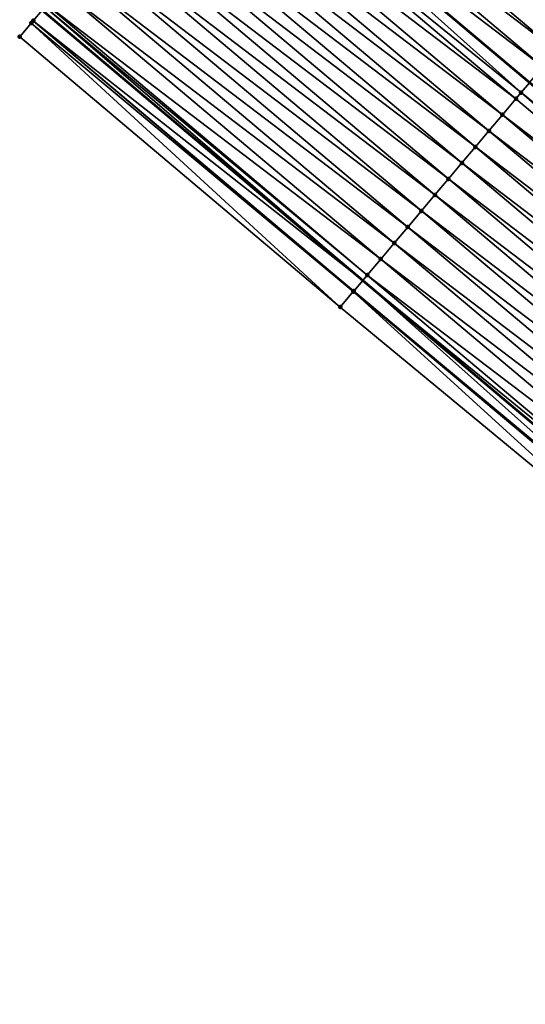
# Model space of a CAD drawing. Header units: feet. Extents: x 2017424 to 2024169, y 808042 to 818730.
# Tile 137 of 256: x 2017424 to 2017448, y 818659 to 818706. Entities that reach past the tile are written whole.
import ezdxf

# ---------------------------------------------------------------- set-up
doc = ezdxf.new("R2010")
doc.units = ezdxf.units.FT
doc.header["$MEASUREMENT"] = 0
for name, color, linetype, lineweight in [('EP_Travel Lane', 172, 'Continuous', 53), ('NB-Road Shots', 141, 'Continuous', 100), ('NB-Road X-Section', 40, 'Continuous', 13), ('STRIPING', 60, 'Continuous', 53)]:
    doc.layers.add(name, color=color, linetype=linetype, lineweight=lineweight)
doc.layers.add('I-77-MM15-17_NB-Surface-BORDER', color=7, linetype='Continuous')
doc.layers.add('I-77-MM15-17_NB-Surface-TIN', color=7, linetype='Continuous')

msp = doc.modelspace()

# ---------------------------------------------------------------- linework, layer by layer
at = {"layer": 'EP_Travel Lane'}
msp.add_polyline3d([(2017424.708446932, 818706.6688294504, 278.4128428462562), (2017440.001585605, 818693.77913903, 278.2689986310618), (2017455.294028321, 818680.8900351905, 278.158213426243), (2017470.586470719, 818668.0009316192, 278.0473499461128), (2017485.878978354, 818655.1117730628, 277.9508000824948), (2017501.171417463, 818642.2226722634, 277.8392320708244), (2017516.46393018, 818629.333509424, 277.7437765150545), (2017531.756304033, 818616.4444636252, 277.6179167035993), (2017547.048631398, 818603.5554570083, 277.4818524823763), (2017562.364146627, 818590.6528022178, 277.3291019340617), (2017577.679577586, 818577.7915311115, 277.1701032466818), (2017592.994850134, 818564.930393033, 276.9848655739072), (2017608.310211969, 818552.0691799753, 276.8144254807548), (2017623.625736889, 818539.2078299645, 276.6709841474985), (2017638.940979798, 818526.346716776, 276.4808451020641), (2017654.256575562, 818513.4853072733, 276.3491264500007), (2017669.572152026, 818500.623913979, 276.2142146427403), (2017684.887690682, 818487.7625524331, 276.0730450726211)], dxfattribs=at)
at = {"layer": 'I-77-MM15-17_NB-Surface-BORDER', "color": 3, "linetype": 'Continuous', "lineweight": -3}
msp.add_polyline3d([(2017485.208684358, 818654.3165900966, 277.9404487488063), (2017469.922020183, 818667.2126545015, 278.0399330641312), (2017454.337581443, 818679.7552976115, 278.1527042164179), (2017438.924676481, 818692.5015803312, 278.2523895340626), (2017423.638920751, 818705.4001604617, 278.382150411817), (2017424.190666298, 818706.0545702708, 278.4054629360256), (2017424.283502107, 818706.1646962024, 278.407656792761), (2017424.708446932, 818706.6688294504, 278.4128428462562)], dxfattribs=at)
at = {"layer": 'I-77-MM15-17_NB-Surface-TIN', "color": 128, "linetype": 'Continuous', "lineweight": -3}
for points in [[(2017449.879402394, 818705.501348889, 277.9940206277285), (2017434.593807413, 818718.3997935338, 278.1588502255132), (2017433.949443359, 818717.6350746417, 278.1809838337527)], [(2017449.879402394, 818705.501348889, 277.9940206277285), (2017450.523808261, 818706.2660325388, 277.9810619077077), (2017434.593807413, 818718.3997935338, 278.1588502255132)], [(2017449.235032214, 818704.7366351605, 278.0147952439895), (2017433.949443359, 818717.6350746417, 278.1809838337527), (2017433.305088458, 818716.8703480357, 278.2051238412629)], [(2017449.235032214, 818704.7366351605, 278.0147952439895), (2017449.879402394, 818705.501348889, 277.9940206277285), (2017433.949443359, 818717.6350746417, 278.1809838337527)], [(2017448.590678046, 818703.9719079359, 278.0390768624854), (2017433.305088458, 818716.8703480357, 278.2051238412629), (2017432.660718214, 818716.1056473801, 278.2244937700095)], [(2017448.590678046, 818703.9719079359, 278.0390768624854), (2017449.235032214, 818704.7366351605, 278.0147952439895), (2017433.305088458, 818716.8703480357, 278.2051238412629)], [(2017447.550426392, 818702.737424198, 278.0675544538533), (2017432.660718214, 818716.1056473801, 278.2244937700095), (2017432.016287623, 818715.3409715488, 278.2334467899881)], [(2017448.590678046, 818703.9719079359, 278.0390768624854), (2017432.660718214, 818716.1056473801, 278.2244937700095), (2017447.95374627, 818703.2160488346, 278.0566959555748)], [(2017447.9462944, 818703.207205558, 278.0569020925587), (2017447.95374627, 818703.2160488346, 278.0566959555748), (2017432.660718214, 818716.1056473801, 278.2244937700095)], [(2017447.550426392, 818702.737424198, 278.0675544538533), (2017447.9462944, 818703.207205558, 278.0569020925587), (2017432.660718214, 818716.1056473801, 278.2244937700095)], [(2017447.301851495, 818702.4425531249, 278.0617491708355), (2017432.016287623, 818715.3409715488, 278.2334467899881), (2017431.371914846, 818714.5762600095, 278.2536678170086)], [(2017447.301851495, 818702.4425531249, 278.0617491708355), (2017447.550426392, 818702.737424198, 278.0675544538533), (2017432.016287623, 818715.3409715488, 278.2334467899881)], [(2017446.657481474, 818701.6778392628, 278.0825585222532), (2017431.371914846, 818714.5762600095, 278.2536678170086), (2017430.727514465, 818713.8115717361, 278.2678370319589)], [(2017446.657481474, 818701.6778392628, 278.0825585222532), (2017447.301851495, 818702.4425531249, 278.0617491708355), (2017431.371914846, 818714.5762600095, 278.2536678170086)], [(2017446.013085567, 818700.913147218, 278.0976986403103), (2017430.727514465, 818713.8115717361, 278.2678370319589), (2017430.083139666, 818713.0468619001, 278.2876149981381)], [(2017446.013085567, 818700.913147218, 278.0976986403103), (2017446.657481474, 818701.6778392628, 278.0825585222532), (2017430.727514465, 818713.8115717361, 278.2678370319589)], [(2017445.368726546, 818700.1484240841, 278.1209172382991), (2017430.083139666, 818713.0468619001, 278.2876149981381), (2017429.438788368, 818712.2821322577, 278.3125448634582)], [(2017445.368726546, 818700.1484240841, 278.1209172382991), (2017446.013085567, 818700.913147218, 278.0976986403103), (2017430.083139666, 818713.0468619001, 278.2876149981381)], [(2017444.724362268, 818699.3837053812, 278.1429844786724), (2017429.438788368, 818712.2821322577, 278.3125448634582), (2017428.794444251, 818711.5173965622, 278.3390492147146)], [(2017444.724362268, 818699.3837053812, 278.1429844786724), (2017445.368726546, 818700.1484240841, 278.1209172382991), (2017429.438788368, 818712.2821322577, 278.3125448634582)], [(2017444.080017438, 818698.6189702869, 278.1693109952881), (2017428.794444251, 818711.5173965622, 278.3390492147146), (2017428.150054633, 818710.7526992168, 278.3555782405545)], [(2017444.080017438, 818698.6189702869, 278.1693109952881), (2017444.724362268, 818699.3837053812, 278.1429844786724), (2017428.794444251, 818711.5173965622, 278.3390492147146)], [(2017443.43561612, 818697.8542828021, 278.1832662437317), (2017428.150054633, 818710.7526992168, 278.3555782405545), (2017427.505622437, 818709.9880377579, 278.3627726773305)], [(2017443.43561612, 818697.8542828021, 278.1832662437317), (2017444.080017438, 818698.6189702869, 278.1693109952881), (2017428.150054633, 818710.7526992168, 278.3555782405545)], [(2017442.79120696, 818697.0896019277, 278.1955037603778), (2017427.505622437, 818709.9880377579, 278.3627726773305), (2017426.861179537, 818709.2233853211, 278.3676204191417)], [(2017442.79120696, 818697.0896019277, 278.1955037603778), (2017443.43561612, 818697.8542828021, 278.1832662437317), (2017427.505622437, 818709.9880377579, 278.3627726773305)], [(2017442.146793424, 818696.3249247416, 278.2067828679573), (2017426.861179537, 818709.2233853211, 278.3676204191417), (2017426.216736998, 818708.4587325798, 278.3725473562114)], [(2017442.146793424, 818696.3249247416, 278.2067828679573), (2017442.79120696, 818697.0896019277, 278.1955037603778), (2017426.861179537, 818709.2233853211, 278.3676204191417)], [(2017441.502404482, 818695.5602268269, 278.2234483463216), (2017426.216736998, 818708.4587325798, 278.3725473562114), (2017425.572334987, 818707.6940456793, 278.3863594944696)], [(2017441.502404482, 818695.5602268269, 278.2234483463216), (2017442.146793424, 818696.3249247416, 278.2067828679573), (2017426.216736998, 818708.4587325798, 278.3725473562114)], [(2017440.858052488, 818694.7954977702, 278.2482059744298), (2017425.572334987, 818707.6940456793, 278.3863594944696), (2017424.927991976, 818706.929309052, 278.4131062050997)], [(2017440.858052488, 818694.7954977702, 278.2482059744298), (2017441.502404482, 818695.5602268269, 278.2234483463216), (2017425.572334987, 818707.6940456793, 278.3863594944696)], [(2017424.840328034, 818706.8252865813, 278.4144523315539), (2017424.708446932, 818706.6688294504, 278.4128428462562), (2017440.001585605, 818693.77913903, 278.2689986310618)], [(2017440.213675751, 818694.0307895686, 278.2675444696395), (2017424.927991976, 818706.929309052, 278.4131062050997), (2017424.840328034, 818706.8252865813, 278.4144523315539)], [(2017440.213675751, 818694.0307895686, 278.2675444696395), (2017424.840328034, 818706.8252865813, 278.4144523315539), (2017440.001585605, 818693.77913903, 278.2689986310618)], [(2017440.213675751, 818694.0307895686, 278.2675444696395), (2017440.858052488, 818694.7954977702, 278.2482059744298), (2017424.927991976, 818706.929309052, 278.4131062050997)], [(2017424.283502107, 818706.1646962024, 278.407656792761), (2017440.001585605, 818693.77913903, 278.2689986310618), (2017424.708446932, 818706.6688294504, 278.4128428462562)], [(2017438.924676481, 818692.5015803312, 278.2523895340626), (2017424.190666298, 818706.0545702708, 278.4054629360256), (2017423.638920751, 818705.4001604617, 278.382150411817)], [(2017439.548024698, 818693.2409782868, 278.271978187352), (2017424.283502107, 818706.1646962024, 278.407656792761), (2017424.190666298, 818706.0545702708, 278.4054629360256)], [(2017438.924676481, 818692.5015803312, 278.2523895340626), (2017439.548024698, 818693.2409782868, 278.271978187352), (2017424.190666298, 818706.0545702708, 278.4054629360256)], [(2017439.569230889, 818693.2661387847, 278.271963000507), (2017440.001585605, 818693.77913903, 278.2689986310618), (2017424.283502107, 818706.1646962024, 278.407656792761)], [(2017439.548024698, 818693.2409782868, 278.271978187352), (2017439.569230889, 818693.2661387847, 278.271963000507), (2017424.283502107, 818706.1646962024, 278.407656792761)], [(2017463.095684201, 818690.1485636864, 277.9257293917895), (2017447.9462944, 818703.207205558, 278.0569020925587), (2017447.550426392, 818702.737424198, 278.0675544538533)], [(2017462.594163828, 818689.5535585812, 277.9224752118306), (2017447.550426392, 818702.737424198, 278.0675544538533), (2017447.301851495, 818702.4425531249, 278.0617491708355)], [(2017462.594163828, 818689.5535585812, 277.9224752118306), (2017463.095684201, 818690.1485636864, 277.9257293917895), (2017447.550426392, 818702.737424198, 278.0675544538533)], [(2017462.594163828, 818689.5535585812, 277.9224752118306), (2017447.301851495, 818702.4425531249, 278.0617491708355), (2017446.657481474, 818701.6778392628, 278.0825585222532)], [(2017461.949823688, 818688.7888195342, 277.9498286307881), (2017446.657481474, 818701.6778392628, 278.0825585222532), (2017446.013085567, 818700.913147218, 278.0976986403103)], [(2017461.949823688, 818688.7888195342, 277.9498286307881), (2017462.594163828, 818689.5535585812, 277.9224752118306), (2017446.657481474, 818701.6778392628, 278.0825585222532)], [(2017461.305463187, 818688.0240976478, 277.9727228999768), (2017446.013085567, 818700.913147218, 278.0976986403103), (2017445.368726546, 818700.1484240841, 278.1209172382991)], [(2017461.305463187, 818688.0240976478, 277.9727228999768), (2017461.949823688, 818688.7888195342, 277.9498286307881), (2017446.013085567, 818700.913147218, 278.0976986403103)], [(2017460.661112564, 818687.2593674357, 277.9977805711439), (2017445.368726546, 818700.1484240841, 278.1209172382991), (2017444.724362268, 818699.3837053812, 278.1429844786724)], [(2017460.661112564, 818687.2593674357, 277.9977805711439), (2017461.305463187, 818688.0240976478, 277.9727228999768), (2017445.368726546, 818700.1484240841, 278.1209172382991)], [(2017460.016748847, 818686.4946482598, 278.0199704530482), (2017444.724362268, 818699.3837053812, 278.1429844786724), (2017444.080017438, 818698.6189702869, 278.1693109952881)], [(2017460.016748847, 818686.4946482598, 278.0199704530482), (2017460.661112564, 818687.2593674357, 277.9977805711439), (2017444.724362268, 818699.3837053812, 278.1429844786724)], [(2017459.372398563, 818685.7299177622, 278.0451023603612), (2017444.080017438, 818698.6189702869, 278.1693109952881), (2017443.43561612, 818697.8542828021, 278.1832662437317)], [(2017459.372398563, 818685.7299177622, 278.0451023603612), (2017460.016748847, 818686.4946482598, 278.0199704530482), (2017444.080017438, 818698.6189702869, 278.1693109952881)], [(2017458.728019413, 818684.9652115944, 278.0639121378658), (2017443.43561612, 818697.8542828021, 278.1832662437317), (2017442.79120696, 818697.0896019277, 278.1955037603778)], [(2017458.728019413, 818684.9652115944, 278.0639121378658), (2017459.372398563, 818685.7299177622, 278.0451023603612), (2017443.43561612, 818697.8542828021, 278.1832662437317)], [(2017458.083634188, 818684.2005105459, 278.0813917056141), (2017442.79120696, 818697.0896019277, 278.1955037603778), (2017442.146793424, 818696.3249247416, 278.2067828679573)], [(2017458.083634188, 818684.2005105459, 278.0813917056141), (2017458.728019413, 818684.9652115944, 278.0639121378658), (2017442.79120696, 818697.0896019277, 278.1955037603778)], [(2017457.439243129, 818683.4358144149, 278.0975934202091), (2017442.146793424, 818696.3249247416, 278.2067828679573), (2017441.502404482, 818695.5602268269, 278.2234483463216)], [(2017457.439243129, 818683.4358144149, 278.0975934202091), (2017458.083634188, 818684.2005105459, 278.0813917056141), (2017442.146793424, 818696.3249247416, 278.2067828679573)], [(2017456.794844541, 818682.6711246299, 278.1121461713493), (2017441.502404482, 818695.5602268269, 278.2234483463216), (2017440.858052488, 818694.7954977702, 278.2482059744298)], [(2017456.794844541, 818682.6711246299, 278.1121461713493), (2017457.439243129, 818683.4358144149, 278.0975934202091), (2017441.502404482, 818695.5602268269, 278.2234483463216)], [(2017456.1504782, 818681.9064076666, 278.133761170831), (2017440.858052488, 818694.7954977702, 278.2482059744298), (2017440.213675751, 818694.0307895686, 278.2675444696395)], [(2017456.1504782, 818681.9064076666, 278.133761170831), (2017456.794844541, 818682.6711246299, 278.1121461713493), (2017440.858052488, 818694.7954977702, 278.2482059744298)], [(2017454.919183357, 818680.4452473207, 278.1634229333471), (2017440.001585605, 818693.77913903, 278.2689986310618), (2017439.569230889, 818693.2661387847, 278.271963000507)], [(2017455.506111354, 818681.1416911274, 278.1552659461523), (2017440.213675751, 818694.0307895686, 278.2675444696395), (2017440.001585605, 818693.77913903, 278.2689986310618)], [(2017455.506111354, 818681.1416911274, 278.1552659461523), (2017440.001585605, 818693.77913903, 278.2689986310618), (2017455.294028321, 818680.8900351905, 278.158213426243)], [(2017454.919183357, 818680.4452473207, 278.1634229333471), (2017455.294028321, 818680.8900351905, 278.158213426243), (2017440.001585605, 818693.77913903, 278.2689986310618)], [(2017455.506111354, 818681.1416911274, 278.1552659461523), (2017456.1504782, 818681.9064076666, 278.133761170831), (2017440.213675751, 818694.0307895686, 278.2675444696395)], [(2017454.337581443, 818679.7552976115, 278.1527042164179), (2017439.548024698, 818693.2409782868, 278.271978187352), (2017438.924676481, 818692.5015803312, 278.2523895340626)], [(2017454.86168251, 818680.3770268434, 278.1631922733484), (2017439.569230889, 818693.2661387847, 278.271963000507), (2017439.548024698, 818693.2409782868, 278.271978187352)], [(2017454.337581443, 818679.7552976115, 278.1527042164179), (2017454.86168251, 818680.3770268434, 278.1631922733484), (2017439.548024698, 818693.2409782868, 278.271978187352)], [(2017454.86168251, 818680.3770268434, 278.1631922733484), (2017454.919183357, 818680.4452473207, 278.1634229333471), (2017439.569230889, 818693.2661387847, 278.271963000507)]]:
    msp.add_3dface(points, dxfattribs=at)
at = {"layer": 'NB-Road Shots', "lineweight": 100}
for p in [(2017424.190666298, 818706.0545702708, 278.4054629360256), (2017424.283502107, 818706.1646962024, 278.407656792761), (2017423.638920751, 818705.4001604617, 278.382150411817), (2017447.550426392, 818702.737424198, 278.0675544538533), (2017447.301851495, 818702.4425531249, 278.0617491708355), (2017446.657481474, 818701.6778392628, 278.0825585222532), (2017446.013085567, 818700.913147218, 278.0976986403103), (2017445.368726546, 818700.1484240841, 278.1209172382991), (2017444.724362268, 818699.3837053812, 278.1429844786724), (2017444.080017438, 818698.6189702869, 278.1693109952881), (2017443.43561612, 818697.8542828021, 278.1832662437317), (2017442.79120696, 818697.0896019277, 278.1955037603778), (2017442.146793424, 818696.3249247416, 278.2067828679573), (2017441.502404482, 818695.5602268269, 278.2234483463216), (2017440.858052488, 818694.7954977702, 278.2482059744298), (2017440.213675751, 818694.0307895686, 278.2675444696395), (2017439.548024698, 818693.2409782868, 278.271978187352), (2017439.569230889, 818693.2661387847, 278.271963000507), (2017438.924676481, 818692.5015803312, 278.2523895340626)]:
    msp.add_point(p, dxfattribs=at)
at = {"layer": 'NB-Road X-Section', "extrusion": (-0.7646201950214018, 0.6444535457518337, 0.005965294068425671), "elevation": -1014943.597541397, "flags": 128}
msp.add_lwpolyline([(-1926200.771527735, 6332.286844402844), (-1926199.771527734, 6332.324389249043), (-1926198.771527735, 6332.352769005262), (-1926197.771527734, 6332.390452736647), (-1926196.771527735, 6332.411105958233), (-1926195.771527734, 6332.472170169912), (-1926194.771527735, 6332.522499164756), (-1926193.771527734, 6332.566601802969), (-1926192.771527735, 6332.577630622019), (-1926191.771527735, 6332.595434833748), (-1926190.771527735, 6332.617402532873), (-1926189.771527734, 6332.64720173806), (-1926188.771527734, 6332.670811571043), (-1926188.597397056, 6332.674417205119), (-1926187.771527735, 6332.688453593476), (-1926186.771527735, 6332.696516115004), (-1926185.771527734, 6332.708547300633), (-1926184.771527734, 6332.730681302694), (-1926183.771527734, 6332.754821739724), (-1926182.771527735, 6332.774192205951), (-1926181.771527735, 6332.783145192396), (-1926180.771527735, 6332.803366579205), (-1926179.771527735, 6332.817536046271), (-1926178.771527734, 6332.837314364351), (-1926177.771527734, 6332.862244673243), (-1926176.771527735, 6332.888749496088), (-1926175.771527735, 6332.905278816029), (-1926174.771527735, 6332.912473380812), (-1926173.771527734, 6332.917321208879), (-1926172.771527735, 6332.922248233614), (-1926171.771527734, 6332.936060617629), (-1926170.771527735, 6332.96280780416), (-1926170.635492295, 6332.964153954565), (-1926169.771527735, 6332.957358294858), (-1926169.627492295, 6332.955164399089), (-1926168.771527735, 6332.931851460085)], dxfattribs=at)
at = {"layer": 'NB-Road X-Section', "extrusion": (-0.7646201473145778, 0.6444535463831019, 0.005971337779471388), "elevation": -1014963.500204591, "flags": 128}
msp.add_lwpolyline([(-1926202.791668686, 6338.232064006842), (-1926201.791668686, 6338.272754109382), (-1926200.791668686, 6338.309936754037), (-1926199.791668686, 6338.346119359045), (-1926198.791668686, 6338.394291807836), (-1926197.791668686, 6338.449573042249), (-1926196.791668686, 6338.505968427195), (-1926195.791668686, 6338.551791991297), (-1926194.791668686, 6338.617838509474), (-1926194.071906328, 6338.640496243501), (-1926193.791668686, 6338.645178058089), (-1926192.791668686, 6338.656498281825), (-1926191.791668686, 6338.678130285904), (-1926190.791668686, 6338.70414893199), (-1926189.791668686, 6338.733933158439), (-1926188.791668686, 6338.756113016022), (-1926187.791668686, 6338.775541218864), (-1926186.791668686, 6338.783967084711), (-1926185.791668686, 6338.796926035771), (-1926184.791668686, 6338.817701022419), (-1926183.791668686, 6338.841983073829), (-1926182.791668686, 6338.85980862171), (-1926182.177334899, 6338.870461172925), (-1926181.791668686, 6338.864655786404), (-1926180.791668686, 6338.88546550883), (-1926179.791668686, 6338.900605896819), (-1926178.791668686, 6338.923824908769), (-1926177.791668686, 6338.945892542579), (-1926176.791668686, 6338.972219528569), (-1926175.791668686, 6338.986175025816), (-1926174.791668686, 6338.998412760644), (-1926173.791668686, 6339.00969206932), (-1926172.791668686, 6339.026357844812), (-1926171.791668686, 6339.051115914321), (-1926170.791668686, 6339.070454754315), (-1926169.791668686, 6339.07487336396), (-1926169.75876347, 6339.074888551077), (-1926168.791668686, 6339.055299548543)], dxfattribs=at)
at = {"layer": 'STRIPING'}
msp.add_polyline3d([(2017432.660718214, 818716.1056473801, 278.2244937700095), (2017447.95374627, 818703.2160488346, 278.0566959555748), (2017463.246096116, 818690.3270219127, 277.9257200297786), (2017478.538601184, 818677.4378641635, 277.828738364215), (2017493.831157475, 818664.5486632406, 277.7429788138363), (2017509.123678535, 818651.6594920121, 277.6495019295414), (2017524.416202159, 818638.7703186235, 277.5565850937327), (2017539.708606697, 818625.8812456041, 277.4375885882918), (2017555.000840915, 818612.992316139, 277.2812865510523), (2017570.299169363, 818600.1042248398, 277.145166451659), (2017585.614537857, 818587.2430062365, 276.9758200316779), (2017600.930009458, 818574.3817010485, 276.8235408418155), (2017616.245291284, 818561.5205552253, 276.6398469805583), (2017631.560706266, 818548.6592975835, 276.4781968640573), (2017646.876016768, 818535.7981276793, 276.2992487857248), (2017662.191441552, 818522.9368618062, 276.1392206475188), (2017677.506889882, 818510.075576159, 275.9830909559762), (2017692.822499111, 818497.2141553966, 275.8535978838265), (2017708.138058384, 818484.3527765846, 275.7158335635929)], dxfattribs=at)

doc.saveas('drawing.dxf')
